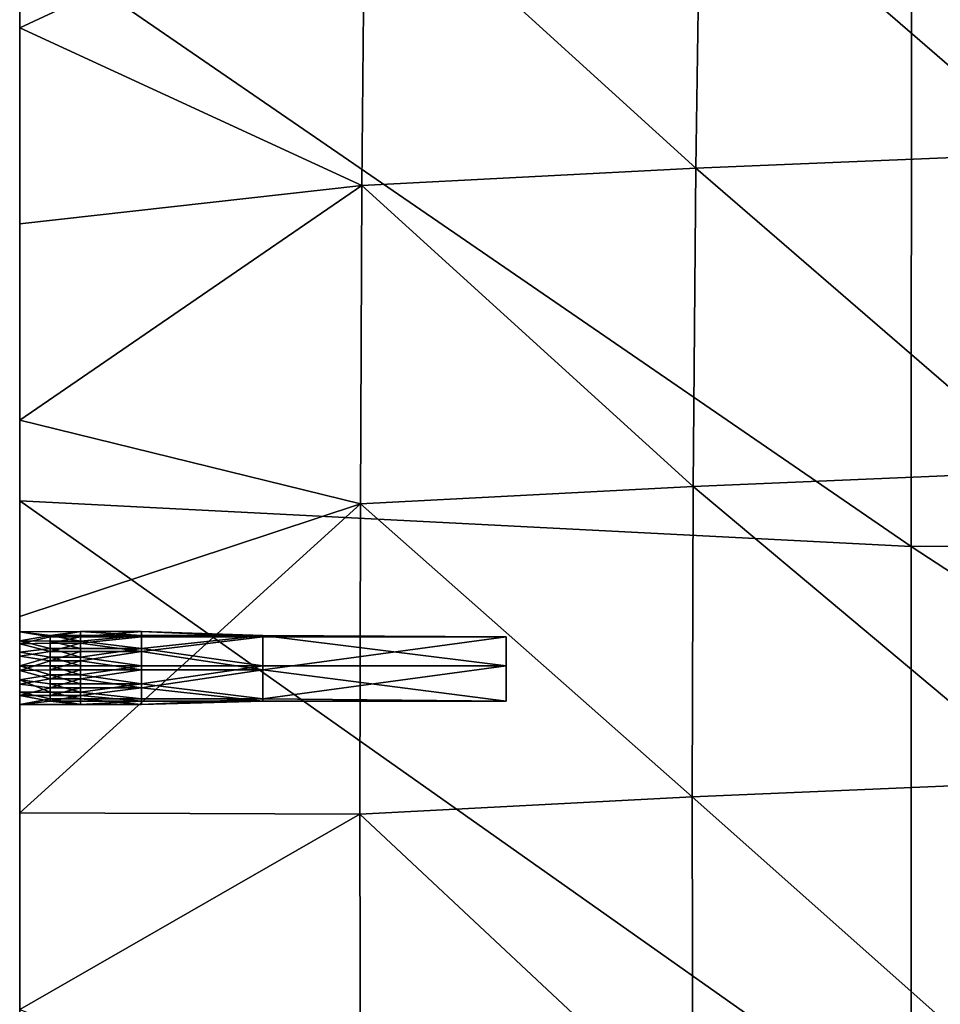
# Model space of a CAD drawing. Header units: millimetres. Extents: x 0 to 484, y -157 to 583.
# Tile 31 of 78: x 22 to 60, y 296 to 336. Entities that reach past the tile are written whole.
import ezdxf

# ---------------------------------------------------------------- set-up
doc = ezdxf.new("R2010")
doc.units = ezdxf.units.MM
doc.layers.add('Layer 01', color=7, linetype='Continuous', true_color=0x000000)

msp = doc.modelspace()

# ---------------------------------------------------------------- linework, layer by layer
at = {"layer": 'Layer 01'}
for points in [[(22, 359.847, 423.404), (22, 336.638, 421.223), (22, 335.463, 427.915)], [(22, 359.847, 423.404), (22, 335.463, 427.915), (22, 358.754, 430.098)], [(22, 358.754, 430.098), (22, 335.463, 427.915), (22, 334.102, 434.581)], [(22, 358.754, 430.098), (22, 334.102, 434.581), (22, 357.449, 436.763)], [(22, 357.449, 436.763), (22, 334.102, 434.581), (22, 352.284, 439.823)], [(22, 344.241, 440.82), (22, 352.284, 439.823), (22, 334.102, 434.581)], [(22, 344.241, 440.82), (22, 334.102, 434.581), (22, 336.16, 441.786)], [(36.183, 342.769, 449.02), (22, 344.241, 440.82), (22, 336.16, 441.786)], [(64.372, 330.986, 462.377), (64.617, 344.036, 460.035), (49.988, 343.451, 455.008)], [(49.795, 330.38, 457.133), (49.988, 343.451, 455.008), (36.183, 342.769, 449.02)], [(64.372, 330.986, 462.377), (49.988, 343.451, 455.008), (49.795, 330.38, 457.133)], [(22, 336.16, 441.786), (36.066, 329.674, 450.888), (36.183, 342.769, 449.02)], [(49.795, 330.38, 457.133), (36.183, 342.769, 449.02), (36.066, 329.674, 450.888)], [(22, 340.006, 365.396), (22, 316.7, 367.401), (22, 339.349, 373.683)], [(58.648, 314.833, 366.279), (22, 316.7, 367.401), (22, 340.006, 365.396)], [(58.648, 314.833, 366.279), (22, 340.006, 365.396), (58.651, 338.793, 364.264)], [(22, 339.349, 373.683), (22, 315.143, 371.563), (22, 314.965, 378.025)], [(22, 339.349, 373.683), (22, 314.965, 378.025), (22, 339.134, 380.178)], [(22, 315.143, 371.563), (22, 339.349, 373.683), (22, 316.7, 367.401)], [(22, 326.911, 385.868), (22, 338.924, 386.966), (22, 339.134, 380.178)], [(22, 339.134, 380.178), (22, 314.965, 378.025), (22, 314.886, 381.388)], [(22, 314.886, 381.388), (22, 326.911, 385.868), (22, 339.134, 380.178)], [(22, 338.924, 386.966), (22, 326.911, 385.868), (22, 326.816, 389.278)], [(22, 338.924, 386.966), (22, 326.816, 389.278), (22, 338.813, 390.383)], [(22, 338.813, 390.383), (22, 326.816, 389.278), (22, 326.765, 390.986)], [(22, 338.692, 393.804), (22, 338.813, 390.383), (22, 326.765, 390.986)], [(22, 338.692, 393.804), (22, 326.709, 392.694), (22, 326.648, 394.409)], [(22, 338.555, 397.238), (22, 338.692, 393.804), (22, 326.648, 394.409)], [(22, 326.765, 390.986), (22, 326.709, 392.694), (22, 338.692, 393.804)], [(22, 326.648, 394.409), (22, 326.582, 396.124), (22, 338.555, 397.238)], [(22, 338.555, 397.238), (22, 326.582, 396.124), (22, 326.432, 399.553)], [(22, 338.555, 397.238), (22, 326.432, 399.553), (22, 338.4, 400.67)], [(58.651, 338.793, 364.264), (95.313, 314.863, 365.341), (58.648, 314.833, 366.279)], [(58.651, 338.793, 364.264), (95.315, 338.833, 363.33), (95.313, 314.863, 365.341)], [(22, 338.013, 407.523), (22, 338.4, 400.67), (22, 326.432, 399.553)], [(22, 338.013, 407.523), (22, 313.933, 405.272), (22, 313.33, 412.133)], [(22, 338.013, 407.523), (22, 313.33, 412.133), (22, 337.465, 414.395)], [(22, 314.158, 401.855), (22, 313.933, 405.272), (22, 338.013, 407.523)], [(22, 326.432, 399.553), (22, 314.158, 401.855), (22, 338.013, 407.523)], [(22, 337.465, 414.395), (22, 313.33, 412.133), (22, 312.474, 418.955)], [(22, 337.465, 414.395), (22, 312.474, 418.955), (22, 336.638, 421.223)], [(22, 335.463, 427.915), (22, 336.638, 421.223), (22, 312.474, 418.955)], [(22, 336.16, 441.786), (22, 308.938, 439.119), (22, 328.09, 442.715)], [(22, 308.938, 439.119), (22, 336.16, 441.786), (22, 334.102, 434.581)], [(36.066, 329.674, 450.888), (22, 336.16, 441.786), (22, 328.09, 442.715)], [(22, 312.474, 418.955), (22, 310.107, 432.333), (22, 335.463, 427.915)], [(22, 310.107, 432.333), (22, 334.102, 434.581), (22, 335.463, 427.915)], [(22, 334.102, 434.581), (22, 310.107, 432.333), (22, 308.938, 439.119)], [(64.226, 317.906, 464.351), (64.372, 330.986, 462.377), (49.795, 330.38, 457.133)], [(49.684, 317.294, 458.941), (49.795, 330.38, 457.133), (36.066, 329.674, 450.888)], [(64.226, 317.906, 464.351), (49.795, 330.38, 457.133), (49.684, 317.294, 458.941)], [(22, 328.09, 442.715), (22, 320.026, 443.612), (36.066, 329.674, 450.888)], [(22, 320.026, 443.612), (36.002, 316.581, 452.525), (36.066, 329.674, 450.888)], [(49.684, 317.294, 458.941), (36.066, 329.674, 450.888), (36.002, 316.581, 452.525)], [(22, 320.026, 443.612), (22, 328.09, 442.715), (22, 308.938, 439.119)], [(22, 314.886, 381.388), (22, 314.806, 384.775), (22, 326.911, 385.868)], [(22, 320.778, 388.727), (22, 326.816, 389.278), (22, 326.911, 385.868)], [(22, 326.911, 385.868), (22, 314.806, 384.775), (22, 314.764, 386.475)], [(22, 314.764, 386.475), (22, 320.778, 388.727), (22, 326.911, 385.868)], [(22, 326.816, 389.278), (22, 320.778, 388.727), (22, 320.728, 390.432)], [(22, 326.816, 389.278), (22, 320.728, 390.432), (22, 326.765, 390.986)], [(22, 326.765, 390.986), (22, 320.728, 390.432), (22, 320.674, 392.139)], [(22, 326.765, 390.986), (22, 320.674, 392.139), (22, 326.709, 392.694)], [(22, 326.709, 392.694), (22, 320.674, 392.139), (22, 320.615, 393.853)], [(22, 326.709, 392.694), (22, 320.615, 393.853), (22, 326.648, 394.409)], [(22, 326.648, 394.409), (22, 320.615, 393.853), (22, 320.55, 395.566)], [(22, 326.648, 394.409), (22, 320.55, 395.566), (22, 326.582, 396.124)], [(22, 326.432, 399.553), (22, 326.582, 396.124), (22, 320.55, 395.566)], [(22, 314.422, 396.721), (22, 314.342, 398.433), (22, 326.432, 399.553)], [(22, 320.55, 395.566), (22, 314.422, 396.721), (22, 326.432, 399.553)], [(22, 326.432, 399.553), (22, 314.342, 398.433), (22, 314.158, 401.855)], [(22, 314.764, 386.475), (22, 314.719, 388.176), (22, 320.778, 388.727)], [(22, 320.778, 388.727), (22, 314.719, 388.176), (22, 314.695, 389.028)], [(22, 320.728, 390.432), (22, 320.778, 388.727), (22, 314.695, 389.028)], [(22, 314.695, 389.028), (22, 314.67, 389.88), (22, 320.728, 390.432)], [(22, 320.728, 390.432), (22, 314.67, 389.88), (22, 314.644, 390.732)], [(22, 320.674, 392.139), (22, 320.728, 390.432), (22, 314.644, 390.732)], [(22, 320.674, 392.139), (22, 314.617, 391.585), (22, 314.588, 392.441)], [(22, 320.615, 393.853), (22, 320.674, 392.139), (22, 314.588, 392.441)], [(22, 314.644, 390.732), (22, 314.617, 391.585), (22, 320.674, 392.139)], [(22, 314.588, 392.441), (22, 314.558, 393.297), (22, 320.615, 393.853)], [(22, 320.615, 393.853), (22, 314.558, 393.297), (22, 314.526, 394.153)], [(22, 320.55, 395.566), (22, 320.615, 393.853), (22, 314.526, 394.153)], [(22, 314.526, 394.153), (22, 314.493, 395.009), (22, 320.55, 395.566)], [(22, 320.55, 395.566), (22, 314.493, 395.009), (22, 314.422, 396.721)], [(22, 320.026, 443.612), (22, 308.938, 439.119), (22, 311.951, 444.482)], [(36.002, 316.581, 452.525), (22, 320.026, 443.612), (22, 311.951, 444.482)], [(64.166, 305.145, 465.974), (64.226, 317.906, 464.351), (49.684, 317.294, 458.941)], [(49.645, 304.531, 460.446), (49.684, 317.294, 458.941), (36.002, 316.581, 452.525)], [(64.166, 305.145, 465.974), (49.684, 317.294, 458.941), (49.645, 304.531, 460.446)], [(22, 293.378, 369.408), (22, 315.143, 371.563), (22, 316.7, 367.401)], [(58.646, 290.822, 368.306), (22, 293.378, 369.408), (22, 316.7, 367.401)], [(58.646, 290.822, 368.306), (22, 316.7, 367.401), (58.648, 314.833, 366.279)], [(22, 303.871, 445.327), (35.984, 303.818, 453.934), (36.002, 316.581, 452.525)], [(22, 303.871, 445.327), (36.002, 316.581, 452.525), (22, 311.951, 444.482)], [(49.645, 304.531, 460.446), (36.002, 316.581, 452.525), (35.984, 303.818, 453.934)], [(22, 315.143, 371.563), (22, 293.378, 369.408), (22, 302.804, 376.957)], [(22, 314.965, 378.025), (22, 315.143, 371.563), (22, 302.804, 376.957)], [(22, 314.965, 378.025), (22, 302.804, 376.957), (22, 302.721, 380.31)], [(22, 314.965, 378.025), (22, 302.721, 380.31), (22, 314.886, 381.388)], [(22, 308.729, 384.23), (22, 314.806, 384.775), (22, 314.886, 381.388)], [(22, 314.886, 381.388), (22, 302.721, 380.31), (22, 308.729, 384.23)], [(22, 314.806, 384.775), (22, 308.729, 384.23), (22, 308.686, 385.927)], [(22, 314.806, 384.775), (22, 308.686, 385.927), (22, 314.764, 386.475)], [(22, 311.682, 387.902), (22, 314.719, 388.176), (22, 314.764, 386.475)], [(22, 314.764, 386.475), (22, 308.686, 385.927), (22, 311.682, 387.902)], [(22, 314.719, 388.176), (22, 311.682, 387.902), (22, 311.658, 388.753)], [(22, 314.719, 388.176), (22, 311.658, 388.753), (22, 314.695, 389.028)], [(22, 314.695, 389.028), (22, 311.658, 388.753), (22, 311.633, 389.604)], [(22, 314.695, 389.028), (22, 311.633, 389.604), (22, 314.67, 389.88)], [(22, 314.67, 389.88), (22, 311.633, 389.604), (22, 311.62, 390.03)], [(22, 314.644, 390.732), (22, 314.67, 389.88), (22, 311.62, 390.03)], [(22, 311.62, 390.03), (22, 311.607, 390.456), (22, 314.644, 390.732)], [(22, 314.617, 391.585), (22, 314.644, 390.732), (22, 311.607, 390.456)], [(58.648, 314.833, 366.279), (95.312, 290.856, 367.363), (58.646, 290.822, 368.306)], [(58.648, 314.833, 366.279), (95.313, 314.863, 365.341), (95.312, 290.856, 367.363)], [(22, 311.607, 390.456), (22, 311.323, 391.367), (22, 314.617, 391.585)], [(22, 311.551, 392.163), (22, 314.617, 391.585), (22, 311.323, 391.367)], [(22, 314.588, 392.441), (22, 314.617, 391.585), (22, 311.551, 392.163)], [(22, 314.588, 392.441), (22, 311.551, 392.163), (22, 311.536, 392.591)], [(22, 314.558, 393.297), (22, 314.588, 392.441), (22, 311.536, 392.591)], [(22, 311.536, 392.591), (22, 311.521, 393.019), (22, 314.558, 393.297)], [(22, 314.558, 393.297), (22, 311.521, 393.019), (22, 311.506, 393.447)], [(22, 314.526, 394.153), (22, 314.558, 393.297), (22, 311.506, 393.447)], [(22, 311.506, 393.447), (22, 311.49, 393.874), (22, 314.526, 394.153)], [(22, 314.526, 394.153), (22, 311.49, 393.874), (22, 311.456, 394.73)], [(22, 314.526, 394.153), (22, 311.456, 394.73), (22, 314.493, 395.009)], [(22, 314.422, 396.721), (22, 314.493, 395.009), (22, 311.456, 394.73)], [(22, 308.342, 396.163), (22, 314.422, 396.721), (22, 311.456, 394.73)], [(22, 314.422, 396.721), (22, 308.342, 396.163), (22, 308.262, 397.873)], [(22, 314.422, 396.721), (22, 308.262, 397.873), (22, 314.342, 398.433)], [(22, 314.158, 401.855), (22, 314.342, 398.433), (22, 308.262, 397.873)], [(22, 301.971, 400.73), (22, 314.158, 401.855), (22, 308.262, 397.873)], [(22, 314.158, 401.855), (22, 301.971, 400.73), (22, 301.738, 404.143)], [(22, 314.158, 401.855), (22, 301.738, 404.143), (22, 313.933, 405.272)], [(22, 313.33, 412.133), (22, 313.933, 405.272), (22, 301.738, 404.143)], [(22, 288.855, 409.858), (22, 313.33, 412.133), (22, 301.738, 404.143)], [(22, 313.33, 412.133), (22, 288.855, 409.858), (22, 288.034, 416.674)], [(22, 313.33, 412.133), (22, 288.034, 416.674), (22, 312.474, 418.955)], [(22, 312.474, 418.955), (22, 288.034, 416.674), (22, 285.965, 430.075)], [(22, 312.474, 418.955), (22, 285.965, 430.075), (22, 310.107, 432.333)], [(22, 311.951, 444.482), (22, 308.938, 439.119), (22, 303.871, 445.327)], [(22, 308.686, 385.927), (22, 308.641, 387.627), (22, 311.682, 387.902)], [(22, 311.682, 387.902), (22, 308.641, 387.627), (22, 308.617, 388.477)], [(22, 311.682, 387.902), (22, 308.617, 388.477), (22, 311.658, 388.753)], [(22, 310.113, 389.466), (22, 311.633, 389.604), (22, 311.658, 388.753)], [(22, 311.658, 388.753), (22, 308.617, 388.477), (22, 310.113, 389.466)], [(22, 311.62, 390.03), (22, 311.633, 389.604), (22, 310.113, 389.466)], [(22, 310.113, 389.466), (22, 310.314, 390.041), (22, 311.62, 390.03)], [(22, 311.62, 390.03), (22, 310.819, 390.336), (22, 311.607, 390.456)], [(22, 311.62, 390.03), (22, 310.314, 390.041), (22, 310.819, 390.336)], [(22, 311.607, 390.456), (22, 310.819, 390.336), (22, 311.323, 391.367)], [(22, 311.551, 392.163), (22, 310.95, 392.453), (22, 311.536, 392.591)], [(22, 311.323, 391.367), (22, 310.95, 392.453), (22, 311.551, 392.163)], [(22, 310.95, 392.453), (22, 310.484, 392.808), (22, 311.536, 392.591)], [(22, 311.521, 393.019), (22, 311.536, 392.591), (22, 310.484, 392.808)], [(22, 311.506, 393.447), (22, 311.521, 393.019), (22, 309.918, 392.957)], [(22, 310.484, 392.808), (22, 309.918, 392.957), (22, 311.521, 393.019)], [(22, 311.506, 393.447), (22, 309.985, 393.308), (22, 309.969, 393.735)], [(22, 311.506, 393.447), (22, 309.969, 393.735), (22, 311.49, 393.874)], [(22, 311.506, 393.447), (22, 309.918, 392.957), (22, 309.985, 393.308)], [(22, 311.456, 394.73), (22, 311.49, 393.874), (22, 309.969, 393.735)], [(22, 308.415, 394.452), (22, 311.456, 394.73), (22, 309.969, 393.735)], [(22, 311.456, 394.73), (22, 308.415, 394.452), (22, 308.342, 396.163)], [(22, 311.323, 391.367), (24.5, 311.325, 391.405), (23.25, 311.164, 392.137)], [(22, 311.323, 391.367), (23.25, 311.116, 390.695), (24.5, 311.325, 391.405)], [(22, 311.323, 391.367), (23.25, 311.164, 392.137), (22, 310.95, 392.453)], [(22, 311.323, 391.367), (22, 310.819, 390.336), (23.25, 311.116, 390.695)], [(23.25, 311.164, 392.137), (23.25, 310.935, 392.469), (22, 310.95, 392.453)], [(22, 310.819, 390.336), (23.25, 310.856, 390.369), (23.25, 311.116, 390.695)], [(24.5, 311.325, 391.405), (24.5, 311.164, 392.137), (23.25, 311.164, 392.137)], [(24.5, 311.116, 390.695), (24.5, 311.325, 391.405), (23.25, 311.116, 390.695)], [(23.25, 311.164, 392.137), (24.5, 311.164, 392.137), (24.5, 310.935, 392.469)], [(23.25, 311.164, 392.137), (24.5, 310.935, 392.469), (23.25, 310.935, 392.469)], [(23.25, 310.856, 390.369), (24.5, 310.856, 390.369), (24.5, 311.116, 390.695)], [(23.25, 310.856, 390.369), (24.5, 311.116, 390.695), (23.25, 311.116, 390.695)], [(24.5, 311.325, 391.405), (27, 311.325, 391.405), (27, 311.164, 392.137)], [(24.5, 311.325, 391.405), (27, 311.164, 392.137), (24.5, 311.164, 392.137)], [(24.5, 311.116, 390.695), (27, 311.116, 390.695), (27, 311.325, 391.405)], [(24.5, 311.116, 390.695), (27, 311.325, 391.405), (24.5, 311.325, 391.405)], [(27, 311.164, 392.137), (24.5, 310.935, 392.469), (24.5, 311.164, 392.137)], [(27, 310.626, 392.728), (24.5, 310.935, 392.469), (27, 311.164, 392.137)], [(24.5, 310.856, 390.369), (27, 311.116, 390.695), (24.5, 311.116, 390.695)], [(27, 311.116, 390.695), (24.5, 310.856, 390.369), (27, 310.513, 390.127)], [(27, 311.325, 391.405), (32, 311.164, 392.137), (27, 311.164, 392.137)], [(32, 311.116, 390.695), (27, 311.325, 391.405), (27, 311.116, 390.695)], [(32, 311.164, 392.137), (27, 311.325, 391.405), (32, 311.116, 390.695)], [(32, 311.164, 392.137), (27, 310.626, 392.728), (27, 311.164, 392.137)], [(32, 309.918, 392.957), (27, 310.626, 392.728), (32, 311.164, 392.137)], [(27, 310.513, 390.127), (32, 311.116, 390.695), (27, 311.116, 390.695)], [(32, 311.116, 390.695), (27, 310.513, 390.127), (32, 309.754, 389.961)], [(32, 309.918, 392.957), (32, 311.164, 392.137), (42, 309.918, 392.957)], [(42, 311.116, 390.695), (42, 309.918, 392.957), (32, 311.164, 392.137)], [(42, 311.116, 390.695), (32, 311.164, 392.137), (32, 311.116, 390.695)], [(32, 311.116, 390.695), (32, 309.754, 389.961), (42, 311.116, 390.695)], [(42, 308.47, 390.817), (42, 311.116, 390.695), (32, 309.754, 389.961)], [(42, 309.918, 392.957), (42, 311.116, 390.695), (42, 308.47, 390.817)], [(22, 310.484, 392.808), (22, 310.95, 392.453), (23.25, 310.626, 392.728)], [(22, 310.95, 392.453), (23.25, 310.935, 392.469), (23.25, 310.626, 392.728)], [(22, 310.819, 390.336), (23.25, 310.513, 390.127), (23.25, 310.856, 390.369)], [(22, 310.819, 390.336), (22, 310.314, 390.041), (23.25, 310.513, 390.127)], [(22, 310.484, 392.808), (23.25, 310.626, 392.728), (23.25, 310.274, 392.891)], [(23.25, 310.935, 392.469), (24.5, 310.935, 392.469), (24.5, 310.626, 392.728)], [(23.25, 310.935, 392.469), (24.5, 310.626, 392.728), (23.25, 310.626, 392.728)], [(23.25, 310.513, 390.127), (24.5, 310.513, 390.127), (24.5, 310.856, 390.369)], [(23.25, 310.513, 390.127), (24.5, 310.856, 390.369), (23.25, 310.856, 390.369)], [(23.25, 310.626, 392.728), (24.5, 310.626, 392.728), (24.5, 310.274, 392.891)], [(23.25, 310.626, 392.728), (24.5, 310.274, 392.891), (23.25, 310.274, 392.891)], [(24.5, 310.935, 392.469), (27, 310.626, 392.728), (24.5, 310.626, 392.728)], [(27, 310.513, 390.127), (24.5, 310.856, 390.369), (24.5, 310.513, 390.127)], [(27, 310.626, 392.728), (24.5, 310.274, 392.891), (24.5, 310.626, 392.728)], [(27, 309.918, 392.957), (24.5, 310.274, 392.891), (27, 310.626, 392.728)], [(27, 310.626, 392.728), (32, 309.918, 392.957), (27, 309.918, 392.957)], [(23.25, 310.131, 389.991), (23.25, 310.513, 390.127), (22, 310.314, 390.041)], [(23.25, 310.274, 392.891), (22, 309.918, 392.957), (22, 310.484, 392.808)], [(22, 310.113, 389.466), (22, 309.734, 389.963), (22, 310.314, 390.041)], [(22, 309.734, 389.963), (23.25, 310.131, 389.991), (22, 310.314, 390.041)], [(22, 309.918, 392.957), (23.25, 310.274, 392.891), (23.25, 309.918, 392.957)], [(23.25, 310.131, 389.991), (24.5, 310.131, 389.991), (24.5, 310.513, 390.127)], [(23.25, 310.131, 389.991), (24.5, 310.513, 390.127), (23.25, 310.513, 390.127)], [(23.25, 310.274, 392.891), (24.5, 310.274, 392.891), (24.5, 309.918, 392.957)], [(23.25, 310.274, 392.891), (24.5, 309.918, 392.957), (23.25, 309.918, 392.957)], [(24.5, 310.131, 389.991), (27, 310.513, 390.127), (24.5, 310.513, 390.127)], [(27, 310.513, 390.127), (24.5, 310.131, 389.991), (27, 309.754, 389.961)], [(24.5, 310.274, 392.891), (27, 309.918, 392.957), (24.5, 309.918, 392.957)], [(32, 309.754, 389.961), (27, 310.513, 390.127), (27, 309.754, 389.961)], [(23.25, 310.131, 389.991), (22, 309.734, 389.963), (23.25, 309.754, 389.961)], [(22, 308.617, 388.477), (22, 308.592, 389.328), (22, 310.113, 389.466)], [(22, 310.113, 389.466), (22, 308.592, 389.328), (22, 308.579, 389.754)], [(22, 309.734, 389.963), (22, 310.113, 389.466), (22, 308.579, 389.754)], [(22, 310.107, 432.333), (22, 285.965, 430.075), (22, 284.955, 436.875)], [(22, 310.107, 432.333), (22, 284.955, 436.875), (22, 308.938, 439.119)], [(22, 309.985, 393.308), (22, 308.464, 393.169), (22, 308.448, 393.596)], [(22, 309.985, 393.308), (22, 308.448, 393.596), (22, 309.969, 393.735)], [(22, 308.464, 393.169), (22, 309.985, 393.308), (22, 309.338, 392.878)], [(22, 309.985, 393.308), (22, 309.918, 392.957), (22, 309.338, 392.878)], [(22, 309.969, 393.735), (22, 308.448, 393.596), (22, 308.415, 394.452)], [(22, 309.918, 392.957), (23.25, 309.918, 392.957), (23.25, 309.551, 392.934)], [(22, 309.918, 392.957), (23.25, 309.551, 392.934), (22, 309.338, 392.878)], [(23.25, 309.754, 389.961), (24.5, 309.754, 389.961), (24.5, 310.131, 389.991)], [(23.25, 309.754, 389.961), (24.5, 310.131, 389.991), (23.25, 310.131, 389.991)], [(23.25, 309.918, 392.957), (24.5, 309.918, 392.957), (24.5, 309.551, 392.934)], [(23.25, 309.918, 392.957), (24.5, 309.551, 392.934), (23.25, 309.551, 392.934)], [(27, 309.754, 389.961), (24.5, 310.131, 389.991), (24.5, 309.754, 389.961)], [(27, 309.918, 392.957), (24.5, 309.551, 392.934), (24.5, 309.918, 392.957)], [(27, 309.176, 392.812), (24.5, 309.551, 392.934), (27, 309.918, 392.957)], [(32, 309.918, 392.957), (27, 309.176, 392.812), (27, 309.918, 392.957)], [(32, 308.568, 392.277), (27, 309.176, 392.812), (32, 309.918, 392.957)], [(32, 309.918, 392.957), (42, 309.918, 392.957), (32, 308.568, 392.277)], [(42, 309.918, 392.957), (42, 308.47, 390.817), (32, 308.568, 392.277)], [(22, 309.734, 389.963), (23.25, 309.384, 390.026), (23.25, 309.754, 389.961)], [(22, 308.579, 389.754), (22, 309.168, 390.112), (22, 309.734, 389.963)], [(22, 309.168, 390.112), (23.25, 309.384, 390.026), (22, 309.734, 389.963)], [(22, 309.338, 392.878), (23.25, 309.551, 392.934), (23.25, 309.176, 392.812)], [(22, 309.168, 390.112), (23.25, 309.019, 390.195), (23.25, 309.384, 390.026)], [(23.25, 309.384, 390.026), (24.5, 309.384, 390.026), (24.5, 309.754, 389.961)], [(23.25, 309.384, 390.026), (24.5, 309.754, 389.961), (23.25, 309.754, 389.961)], [(23.25, 309.551, 392.934), (24.5, 309.551, 392.934), (24.5, 309.176, 392.812)], [(23.25, 309.551, 392.934), (24.5, 309.176, 392.812), (23.25, 309.176, 392.812)], [(23.25, 309.019, 390.195), (24.5, 309.019, 390.195), (24.5, 309.384, 390.026)], [(23.25, 309.019, 390.195), (24.5, 309.384, 390.026), (23.25, 309.384, 390.026)], [(24.5, 309.384, 390.026), (27, 309.754, 389.961), (24.5, 309.754, 389.961)], [(27, 309.754, 389.961), (24.5, 309.384, 390.026), (27, 309.019, 390.195)], [(24.5, 309.551, 392.934), (27, 309.176, 392.812), (24.5, 309.176, 392.812)], [(27, 309.019, 390.195), (24.5, 309.384, 390.026), (24.5, 309.019, 390.195)], [(27, 309.019, 390.195), (32, 309.754, 389.961), (27, 309.754, 389.961)], [(32, 309.754, 389.961), (27, 309.019, 390.195), (32, 308.47, 390.817)], [(42, 308.47, 390.817), (32, 309.754, 389.961), (32, 308.47, 390.817)], [(22, 309.338, 392.878), (22, 308.832, 392.584), (22, 308.48, 392.741)], [(22, 308.48, 392.741), (22, 308.464, 393.169), (22, 309.338, 392.878)], [(23.25, 308.835, 392.586), (22, 308.832, 392.584), (22, 309.338, 392.878)], [(23.25, 308.835, 392.586), (22, 309.338, 392.878), (23.25, 309.176, 392.812)], [(22, 308.702, 390.466), (22, 309.168, 390.112), (22, 308.566, 390.18)], [(22, 309.168, 390.112), (22, 308.579, 389.754), (22, 308.566, 390.18)], [(22, 308.702, 390.466), (23.25, 309.019, 390.195), (22, 309.168, 390.112)], [(22, 308.702, 390.466), (23.25, 308.701, 390.468), (23.25, 309.019, 390.195)], [(23.25, 309.176, 392.812), (24.5, 309.176, 392.812), (24.5, 308.835, 392.586)], [(23.25, 309.176, 392.812), (24.5, 308.835, 392.586), (23.25, 308.835, 392.586)], [(23.25, 308.701, 390.468), (24.5, 308.701, 390.468), (24.5, 309.019, 390.195)], [(23.25, 308.701, 390.468), (24.5, 309.019, 390.195), (23.25, 309.019, 390.195)], [(27, 309.176, 392.812), (24.5, 308.835, 392.586), (24.5, 309.176, 392.812)], [(27, 308.568, 392.277), (24.5, 308.835, 392.586), (27, 309.176, 392.812)], [(24.5, 308.701, 390.468), (27, 309.019, 390.195), (24.5, 309.019, 390.195)], [(27, 309.019, 390.195), (24.5, 308.701, 390.468), (27, 308.47, 390.817)], [(27, 309.176, 392.812), (32, 308.568, 392.277), (27, 308.568, 392.277)], [(32, 308.47, 390.817), (27, 309.019, 390.195), (27, 308.47, 390.817)], [(22, 308.938, 439.119), (22, 284.955, 436.875), (22, 303.871, 445.327)], [(23.25, 308.568, 392.277), (22, 308.832, 392.584), (23.25, 308.835, 392.586)], [(22, 308.832, 392.584), (22, 305.465, 391.609), (22, 305.434, 392.464)], [(22, 308.329, 391.552), (22, 305.465, 391.609), (22, 308.832, 392.584)], [(22, 308.48, 392.741), (22, 308.832, 392.584), (22, 305.434, 392.464)], [(22, 308.329, 391.552), (22, 308.832, 392.584), (23.25, 308.568, 392.277)], [(22, 302.721, 380.31), (22, 302.639, 383.686), (22, 308.729, 384.23)], [(22, 308.729, 384.23), (22, 302.639, 383.686), (22, 302.596, 385.381)], [(22, 308.729, 384.23), (22, 302.596, 385.381), (22, 308.686, 385.927)], [(22, 308.702, 390.466), (22, 305.521, 389.904), (22, 305.494, 390.755)], [(22, 308.329, 391.552), (22, 308.702, 390.466), (22, 305.494, 390.755)], [(22, 308.566, 390.18), (22, 305.521, 389.904), (22, 308.702, 390.466)], [(22, 308.702, 390.466), (23.25, 308.47, 390.817), (23.25, 308.701, 390.468)], [(23.25, 308.47, 390.817), (22, 308.702, 390.466), (22, 308.329, 391.552)], [(22, 308.686, 385.927), (22, 302.596, 385.381), (22, 302.55, 387.078)], [(22, 308.686, 385.927), (22, 302.55, 387.078), (22, 308.641, 387.627)], [(22, 308.617, 388.477), (22, 308.641, 387.627), (22, 302.55, 387.078)], [(22, 305.548, 389.053), (22, 308.592, 389.328), (22, 308.617, 388.477)], [(22, 305.548, 389.053), (22, 308.617, 388.477), (22, 302.55, 387.078)], [(22, 308.579, 389.754), (22, 308.592, 389.328), (22, 305.548, 389.053)], [(22, 305.521, 389.904), (22, 308.566, 390.18), (22, 308.579, 389.754)], [(22, 305.548, 389.053), (22, 305.521, 389.904), (22, 308.579, 389.754)], [(23.25, 308.568, 392.277), (24.5, 308.329, 391.559), (22, 308.329, 391.552)], [(23.25, 308.835, 392.586), (24.5, 308.835, 392.586), (24.5, 308.568, 392.277)], [(23.25, 308.835, 392.586), (24.5, 308.568, 392.277), (23.25, 308.568, 392.277)], [(23.25, 308.47, 390.817), (24.5, 308.47, 390.817), (24.5, 308.701, 390.468)], [(23.25, 308.47, 390.817), (24.5, 308.701, 390.468), (23.25, 308.701, 390.468)], [(24.5, 308.568, 392.277), (24.5, 308.329, 391.559), (23.25, 308.568, 392.277)], [(24.5, 308.835, 392.586), (27, 308.568, 392.277), (24.5, 308.568, 392.277)], [(27, 308.47, 390.817), (24.5, 308.701, 390.468), (24.5, 308.47, 390.817)], [(24.5, 308.568, 392.277), (27, 308.568, 392.277), (27, 308.329, 391.559)], [(24.5, 308.568, 392.277), (27, 308.329, 391.559), (24.5, 308.329, 391.559)], [(32, 308.568, 392.277), (27, 308.329, 391.559), (27, 308.568, 392.277)], [(32, 308.47, 390.817), (27, 308.329, 391.559), (32, 308.568, 392.277)], [(32, 308.568, 392.277), (42, 308.47, 390.817), (32, 308.47, 390.817)], [(22, 308.464, 393.169), (22, 308.48, 392.741), (22, 305.434, 392.464)], [(22, 308.329, 391.552), (24.5, 308.329, 391.559), (23.25, 308.47, 390.817)], [(22, 305.402, 393.318), (22, 308.448, 393.596), (22, 308.464, 393.169)], [(22, 305.434, 392.464), (22, 305.402, 393.318), (22, 308.464, 393.169)], [(22, 308.448, 393.596), (22, 305.402, 393.318), (22, 305.369, 394.173)], [(22, 308.448, 393.596), (22, 305.369, 394.173), (22, 308.415, 394.452)], [(22, 308.342, 396.163), (22, 308.415, 394.452), (22, 305.369, 394.173)], [(22, 302.245, 395.604), (22, 308.342, 396.163), (22, 305.369, 394.173)], [(22, 308.342, 396.163), (22, 302.245, 395.604), (22, 302.163, 397.313)], [(22, 308.342, 396.163), (22, 302.163, 397.313), (22, 308.262, 397.873)], [(22, 305.494, 390.755), (22, 305.465, 391.609), (22, 308.329, 391.552)], [(22, 308.262, 397.873), (22, 302.163, 397.313), (22, 301.971, 400.73)], [(24.5, 308.329, 391.559), (24.5, 308.47, 390.817), (23.25, 308.47, 390.817)], [(24.5, 308.329, 391.559), (27, 308.329, 391.559), (27, 308.47, 390.817)], [(24.5, 308.329, 391.559), (27, 308.47, 390.817), (24.5, 308.47, 390.817)], [(27, 308.329, 391.559), (32, 308.47, 390.817), (27, 308.47, 390.817)], [(22, 302.55, 387.078), (22, 302.5, 388.777), (22, 305.548, 389.053)], [(22, 305.548, 389.053), (22, 302.5, 388.777), (22, 302.473, 389.628)], [(22, 305.548, 389.053), (22, 302.473, 389.628), (22, 305.521, 389.904)], [(22, 305.521, 389.904), (22, 302.473, 389.628), (22, 302.445, 390.478)], [(22, 305.521, 389.904), (22, 302.445, 390.478), (22, 305.494, 390.755)], [(22, 305.494, 390.755), (22, 302.445, 390.478), (22, 302.416, 391.332)], [(22, 305.494, 390.755), (22, 302.416, 391.332), (22, 305.465, 391.609)], [(22, 305.465, 391.609), (22, 302.416, 391.332), (22, 302.385, 392.186)], [(22, 305.465, 391.609), (22, 302.385, 392.186), (22, 305.434, 392.464)], [(22, 305.434, 392.464), (22, 302.385, 392.186), (22, 302.353, 393.04)], [(22, 305.434, 392.464), (22, 302.353, 393.04), (22, 305.402, 393.318)], [(22, 305.402, 393.318), (22, 302.353, 393.04), (22, 302.318, 393.895)], [(22, 305.402, 393.318), (22, 302.318, 393.895), (22, 305.369, 394.173)], [(22, 305.369, 394.173), (22, 302.318, 393.895), (22, 302.245, 395.604)], [(64.178, 291.611, 467.412), (64.166, 305.145, 465.974), (49.645, 304.531, 460.446)], [(49.666, 291.003, 461.799), (49.645, 304.531, 460.446), (35.984, 303.818, 453.934)], [(64.178, 291.611, 467.412), (49.645, 304.531, 460.446), (49.666, 291.003, 461.799)], [(22, 284.068, 443.692), (22, 303.871, 445.327), (22, 284.955, 436.875)], [(22, 284.068, 443.692), (22, 295.793, 446.147), (22, 303.871, 445.327)], [(35.984, 303.818, 453.934), (22, 303.871, 445.327), (22, 295.793, 446.147)], [(35.984, 303.818, 453.934), (22, 295.793, 446.147), (36.006, 290.302, 455.25)], [(49.666, 291.003, 461.799), (35.984, 303.818, 453.934), (36.006, 290.302, 455.25)], [(22, 302.804, 376.957), (22, 290.624, 375.89), (22, 290.528, 379.234)], [(22, 302.804, 376.957), (22, 290.528, 379.234), (22, 302.721, 380.31)], [(22, 302.804, 376.957), (22, 293.378, 369.408), (22, 290.624, 375.89)], [(22, 302.721, 380.31), (22, 290.528, 379.234), (22, 290.435, 382.6)], [(22, 302.721, 380.31), (22, 290.435, 382.6), (22, 302.639, 383.686)], [(22, 302.596, 385.381), (22, 302.639, 383.686), (22, 290.435, 382.6)], [(22, 296.447, 386.529), (22, 302.55, 387.078), (22, 302.596, 385.381)], [(22, 296.447, 386.529), (22, 302.596, 385.381), (22, 290.435, 382.6)], [(22, 302.55, 387.078), (22, 296.447, 386.529), (22, 296.395, 388.227)], [(22, 302.55, 387.078), (22, 296.395, 388.227), (22, 302.5, 388.777)], [(22, 302.473, 389.628), (22, 302.5, 388.777), (22, 296.395, 388.227)], [(22, 296.339, 389.926), (22, 302.445, 390.478), (22, 302.473, 389.628)], [(22, 296.395, 388.227), (22, 296.339, 389.926), (22, 302.473, 389.628)], [(22, 302.416, 391.332), (22, 302.445, 390.478), (22, 296.339, 389.926)], [(22, 296.276, 391.632), (22, 302.385, 392.186), (22, 302.416, 391.332)], [(22, 296.339, 389.926), (22, 296.276, 391.632), (22, 302.416, 391.332)], [(22, 302.353, 393.04), (22, 302.385, 392.186), (22, 296.276, 391.632)], [(22, 296.208, 393.339), (22, 302.318, 393.895), (22, 302.353, 393.04)], [(22, 296.276, 391.632), (22, 296.208, 393.339), (22, 302.353, 393.04)], [(22, 302.245, 395.604), (22, 302.318, 393.895), (22, 296.208, 393.339)], [(22, 289.92, 396.195), (22, 302.163, 397.313), (22, 302.245, 395.604)], [(22, 302.245, 395.604), (22, 296.208, 393.339), (22, 289.92, 396.195)], [(22, 302.163, 397.313), (22, 289.92, 396.195), (22, 289.721, 399.606)], [(22, 302.163, 397.313), (22, 289.721, 399.606), (22, 301.971, 400.73)], [(22, 301.971, 400.73), (22, 289.721, 399.606), (22, 289.48, 403.014)], [(22, 301.971, 400.73), (22, 289.48, 403.014), (22, 301.738, 404.143)], [(22, 301.738, 404.143), (22, 289.48, 403.014), (22, 288.855, 409.858)], [(22, 290.435, 382.6), (22, 290.336, 385.982), (22, 296.447, 386.529)], [(22, 296.447, 386.529), (22, 290.336, 385.982), (22, 290.281, 387.676)], [(22, 296.447, 386.529), (22, 290.281, 387.676), (22, 296.395, 388.227)], [(22, 296.395, 388.227), (22, 290.281, 387.676), (22, 290.221, 389.373)], [(22, 296.395, 388.227), (22, 290.221, 389.373), (22, 296.339, 389.926)], [(22, 296.339, 389.926), (22, 290.221, 389.373), (22, 290.156, 391.078)], [(22, 296.339, 389.926), (22, 290.156, 391.078), (22, 296.276, 391.632)], [(22, 296.276, 391.632), (22, 290.156, 391.078), (22, 290.085, 392.783)], [(22, 296.276, 391.632), (22, 290.085, 392.783), (22, 296.208, 393.339)], [(22, 296.208, 393.339), (22, 290.085, 392.783), (22, 289.92, 396.195)]]:
    msp.add_3dface(points, dxfattribs=at)

doc.saveas('drawing.dxf')
